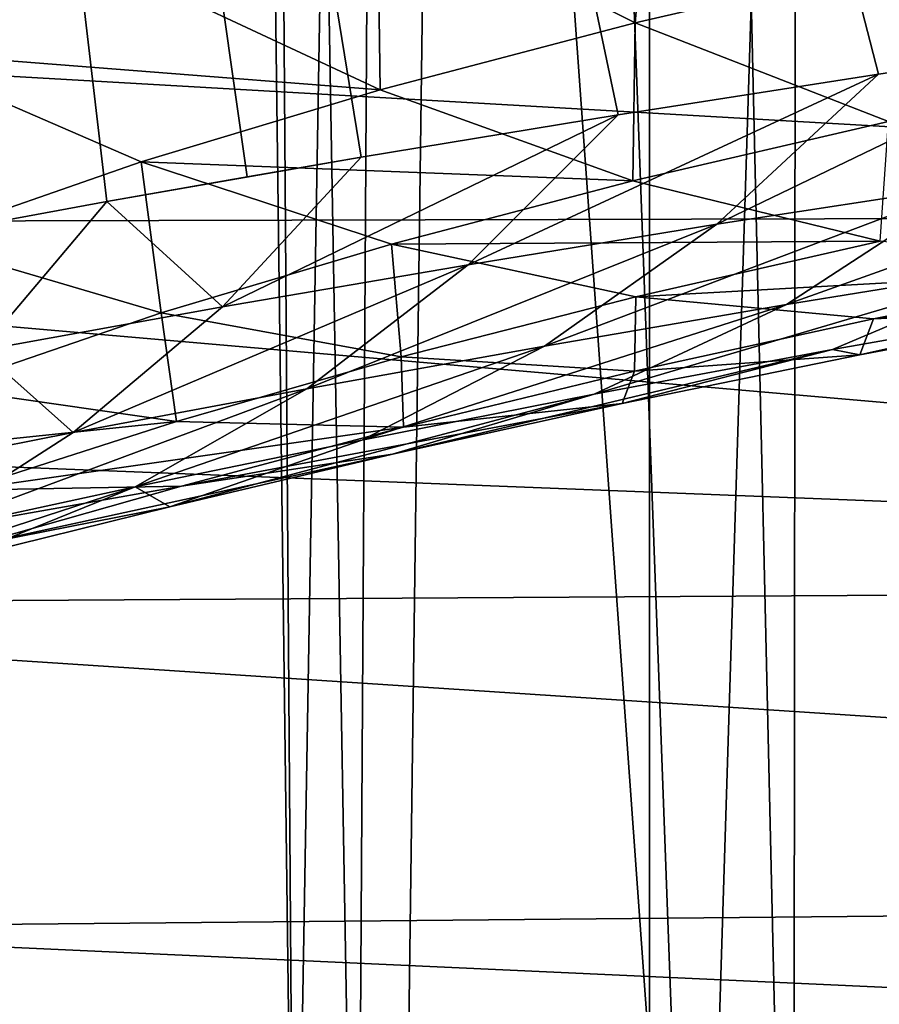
# Model space of a CAD drawing. Header units: millimetres. Extents: x -24 to 24, y 0 to 188.
# Tile 35 of 256: x -12.05 to -10.36, y 112.26 to 114.2. Entities that reach past the tile are written whole.
import ezdxf

# ---------------------------------------------------------------- set-up
doc = ezdxf.new("R2010")
doc.units = ezdxf.units.MM
doc.header["$LTSCALE"] = 58.620611
for name, color, linetype in [('12', 7, 'CONTINUOUS'), ('13', 7, 'CONTINUOUS'), ('147', 7, 'CONTINUOUS'), ('15', 7, 'CONTINUOUS'), ('161', 7, 'CONTINUOUS'), ('2', 7, 'CONTINUOUS')]:
    doc.layers.add(name, color=color, linetype=linetype)

msp = doc.modelspace()

# ---------------------------------------------------------------- linework, layer by layer
at = {"layer": '12', "color": 7, "linetype": 'CONTINUOUS'}
for points in [[(-12.3731, 113.7523, 33.3019), (-13.1992, 125.1156, 69.3419), (-11.8784, 113.8436, 33.5916), (-12.3731, 113.7523, 33.3019)], [(-11.8784, 113.8436, 33.5916), (-13.1992, 125.1156, 69.3419), (-11.6023, 113.8924, 33.7464), (-11.8784, 113.8436, 33.5916)], [(-11.6023, 113.8924, 33.7464), (-13.1992, 125.1156, 69.3419), (-11.3774, 113.9311, 33.869), (-11.6023, 113.8924, 33.7464)], [(-11.3774, 113.9311, 33.869), (-13.1992, 125.1156, 69.3419), (-10.871, 114.0146, 34.1339), (-11.3774, 113.9311, 33.869)], [(-10.871, 114.0146, 34.1339), (-13.1992, 125.1156, 69.3419), (-10.3585, 114.0942, 34.3865), (-10.871, 114.0146, 34.1339)], [(-10.3585, 114.0942, 34.3865), (-13.1992, 125.1156, 69.3419), (-9.934, 114.1566, 34.5844), (-10.3585, 114.0942, 34.3865)], [(-9.934, 114.1566, 34.5844), (-13.1992, 125.1156, 69.3419), (-9.8408, 114.1699, 34.6265), (-9.934, 114.1566, 34.5844)], [(-9.8408, 114.1699, 34.6265), (-13.1992, 125.1156, 69.3419), (-9.32, 114.2413, 34.8531), (-9.8408, 114.1699, 34.6265)]]:
    msp.add_3dface(points, dxfattribs=at)
at = {"layer": '13', "color": 7, "linetype": 'CONTINUOUS'}
for points in [[(-13.2, 136.6192, 107.4894), (-12.2793, 111.8361, 115.3035), (-11.65, 122.3313, 111.9944), (-13.2, 136.6192, 107.4894)], [(-12.2793, 111.8361, 115.3035), (-11.5087, 111.3237, 115.4651), (-11.65, 122.3313, 111.9944), (-12.2793, 111.8361, 115.3035)], [(-11.65, 122.3313, 111.9944), (-11.5087, 111.3237, 115.4651), (-11.579, 121.0884, 112.3863), (-11.65, 122.3313, 111.9944)], [(-11.579, 121.0884, 112.3863), (-11.5087, 111.3237, 115.4651), (-11.3626, 119.861, 112.7733), (-11.579, 121.0884, 112.3863)], [(-11.5087, 111.3237, 115.4651), (-10.7151, 110.8451, 115.6159), (-11.3626, 119.861, 112.7733), (-11.5087, 111.3237, 115.4651)], [(-11.3626, 119.861, 112.7733), (-10.7151, 110.8451, 115.6159), (-11.0037, 118.6643, 113.1506), (-11.3626, 119.861, 112.7733)], [(-11.0037, 118.6643, 113.1506), (-10.7151, 110.8451, 115.6159), (-10.5067, 117.5134, 113.5134), (-11.0037, 118.6643, 113.1506)], [(-10.7151, 110.8451, 115.6159), (-9.0664, 109.994, 115.8843), (-10.5067, 117.5134, 113.5134), (-10.7151, 110.8451, 115.6159)], [(-10.5067, 117.5134, 113.5134), (-9.0664, 109.994, 115.8843), (-9.8779, 116.4228, 113.8573), (-10.5067, 117.5134, 113.5134)]]:
    msp.add_3dface(points, dxfattribs=at)
at = {"layer": '147', "color": 7, "linetype": 'CONTINUOUS'}
for points in [[(-7.3157, 113.8169, 115.2032), (-14.6568, 114.2387, 115.0702), (-8.2827, 114.6503, 114.9404), (-7.3157, 113.8169, 115.2032)], [(-14.4009, 113.7996, 115.2087), (-14.6568, 114.2387, 115.0702), (-7.3157, 113.8169, 115.2032), (-14.4009, 113.7996, 115.2087)], [(-6.2571, 113.0916, 115.4319), (-14.4009, 113.7996, 115.2087), (-7.3157, 113.8169, 115.2032), (-6.2571, 113.0916, 115.4319)], [(-14.0822, 113.3996, 115.3348), (-14.4009, 113.7996, 115.2087), (-6.2571, 113.0916, 115.4319), (-14.0822, 113.3996, 115.3348)], [(-13.7077, 113.0472, 115.4459), (-14.0822, 113.3996, 115.3348), (-6.2571, 113.0916, 115.4319), (-13.7077, 113.0472, 115.4459)], [(-5.1203, 112.4837, 115.6236), (-13.7077, 113.0472, 115.4459), (-6.2571, 113.0916, 115.4319), (-5.1203, 112.4837, 115.6236)], [(-12.8935, 112.4112, 115.6464), (-13.7077, 113.0472, 115.4459), (-5.1203, 112.4837, 115.6236), (-12.8935, 112.4112, 115.6464)], [(-3.9193, 112.0006, 115.7759), (-12.8935, 112.4112, 115.6464), (-5.1203, 112.4837, 115.6236), (-3.9193, 112.0006, 115.7759)], [(-12.064, 111.8176, 115.8336), (-12.8935, 112.4112, 115.6464), (-3.9193, 112.0006, 115.7759), (-12.064, 111.8176, 115.8336)]]:
    msp.add_3dface(points, dxfattribs=at)
at = {"layer": '15', "color": 7, "linetype": 'CONTINUOUS'}
for points in [[(-11.3456, 114.4487, 26.6099), (-10.8379, 114.1956, 27.5858), (-10.8034, 114.5873, 26.9092), (-11.3456, 114.4487, 26.6099)], [(-10.8034, 114.5873, 26.9092), (-10.8379, 114.1956, 27.5858), (-10.2996, 114.3196, 27.8685), (-10.8034, 114.5873, 26.9092)], [(-11.8473, 114.3005, 26.3246), (-11.3401, 114.0639, 27.314), (-11.3456, 114.4487, 26.6099), (-11.8473, 114.3005, 26.3246)], [(-11.3456, 114.4487, 26.6099), (-11.3401, 114.0639, 27.314), (-10.8379, 114.1956, 27.5858), (-11.3456, 114.4487, 26.6099)], [(-12.825, 114.4097, 25.0684), (-12.3139, 114.1397, 26.0533), (-11.8473, 114.3005, 26.3246), (-12.825, 114.4097, 25.0684)], [(-10.8379, 114.1956, 27.5858), (-10.3388, 114.0014, 28.5756), (-10.2996, 114.3196, 27.8685), (-10.8379, 114.1956, 27.5858)], [(-11.8473, 114.3005, 26.3246), (-12.3139, 114.1397, 26.0533), (-11.3401, 114.0639, 27.314), (-11.8473, 114.3005, 26.3246)], [(-11.3401, 114.0639, 27.314), (-10.8422, 113.8845, 28.3167), (-10.8379, 114.1956, 27.5858), (-11.3401, 114.0639, 27.314)], [(-10.8379, 114.1956, 27.5858), (-10.8422, 113.8845, 28.3167), (-10.3388, 114.0014, 28.5756), (-10.8379, 114.1956, 27.5858)], [(-10.3585, 114.0942, 34.3865), (-9.934, 114.1566, 34.5844), (-10.6767, 113.7987, 33.3571), (-10.3585, 114.0942, 34.3865)], [(-10.6767, 113.7987, 33.3571), (-9.934, 114.1566, 34.5844), (-10.1798, 113.8753, 33.5938), (-10.6767, 113.7987, 33.3571)], [(-12.3139, 114.1397, 26.0533), (-12.2563, 113.7666, 26.8002), (-11.811, 113.922, 27.0534), (-12.3139, 114.1397, 26.0533)], [(-12.3139, 114.1397, 26.0533), (-11.811, 113.922, 27.0534), (-11.3401, 114.0639, 27.314), (-12.3139, 114.1397, 26.0533)], [(-10.871, 114.0146, 34.1339), (-10.3585, 114.0942, 34.3865), (-11.1669, 113.7189, 33.111), (-10.871, 114.0146, 34.1339)], [(-11.1669, 113.7189, 33.111), (-10.3585, 114.0942, 34.3865), (-10.6767, 113.7987, 33.3571), (-11.1669, 113.7189, 33.111)], [(-11.3401, 114.0639, 27.314), (-11.811, 113.922, 27.0534), (-10.8422, 113.8845, 28.3167), (-11.3401, 114.0639, 27.314)], [(-11.3774, 113.9311, 33.869), (-10.871, 114.0146, 34.1339), (-11.6504, 113.636, 32.8554), (-11.3774, 113.9311, 33.869)], [(-11.6504, 113.636, 32.8554), (-10.871, 114.0146, 34.1339), (-11.1669, 113.7189, 33.111), (-11.6504, 113.636, 32.8554)], [(-10.8422, 113.8845, 28.3167), (-10.3551, 113.7655, 29.3298), (-10.3388, 114.0014, 28.5756), (-10.8422, 113.8845, 28.3167)], [(-10.5393, 113.6402, 32.555), (-10.1798, 113.8753, 33.5938), (-9.6762, 113.9489, 33.8214), (-10.5393, 113.6402, 32.555)], [(-10.053, 113.7192, 32.7827), (-10.5393, 113.6402, 32.555), (-9.6762, 113.9489, 33.8214), (-10.053, 113.7192, 32.7827)], [(-12.2563, 113.7666, 26.8002), (-11.7712, 113.6239, 27.8201), (-11.811, 113.922, 27.0534), (-12.2563, 113.7666, 26.8002)], [(-11.8784, 113.8436, 33.5916), (-11.6023, 113.8924, 33.7464), (-11.3774, 113.9311, 33.869), (-11.8784, 113.8436, 33.5916)], [(-11.8784, 113.8436, 33.5916), (-11.3774, 113.9311, 33.869), (-11.6504, 113.636, 32.8554), (-11.8784, 113.8436, 33.5916)], [(-11.811, 113.922, 27.0534), (-11.7712, 113.6239, 27.8201), (-11.318, 113.7596, 28.066), (-11.811, 113.922, 27.0534)], [(-11.811, 113.922, 27.0534), (-11.318, 113.7596, 28.066), (-10.8422, 113.8845, 28.3167), (-11.811, 113.922, 27.0534)], [(-10.8422, 113.8845, 28.3167), (-11.318, 113.7596, 28.066), (-10.3551, 113.7655, 29.3298), (-10.8422, 113.8845, 28.3167)], [(-11.0164, 113.5586, 32.3217), (-10.6767, 113.7987, 33.3571), (-10.1798, 113.8753, 33.5938), (-11.0164, 113.5586, 32.3217)], [(-10.5393, 113.6402, 32.555), (-11.0164, 113.5586, 32.3217), (-10.1798, 113.8753, 33.5938), (-10.5393, 113.6402, 32.555)], [(-12.3731, 113.7523, 33.3019), (-11.8784, 113.8436, 33.5916), (-12.1268, 113.55, 32.5901), (-12.3731, 113.7523, 33.3019)], [(-12.1268, 113.55, 32.5901), (-11.8784, 113.8436, 33.5916), (-11.6504, 113.636, 32.8554), (-12.1268, 113.55, 32.5901)], [(-11.4848, 113.4745, 32.0825), (-11.1669, 113.7189, 33.111), (-10.6767, 113.7987, 33.3571), (-11.4848, 113.4745, 32.0825)], [(-11.0164, 113.5586, 32.3217), (-11.4848, 113.4745, 32.0825), (-10.6767, 113.7987, 33.3571), (-11.0164, 113.5586, 32.3217)], [(-12.2563, 113.7666, 26.8002), (-12.2023, 113.4765, 27.5815), (-11.7712, 113.6239, 27.8201), (-12.2563, 113.7666, 26.8002)], [(-11.7712, 113.6239, 27.8201), (-11.2984, 113.5372, 28.8491), (-11.318, 113.7596, 28.066), (-11.7712, 113.6239, 27.8201)], [(-11.318, 113.7596, 28.066), (-10.8365, 113.6556, 29.0883), (-10.3551, 113.7655, 29.3298), (-11.318, 113.7596, 28.066)], [(-11.318, 113.7596, 28.066), (-11.2984, 113.5372, 28.8491), (-10.8365, 113.6556, 29.0883), (-11.318, 113.7596, 28.066)], [(-10.3551, 113.7655, 29.3298), (-10.8365, 113.6556, 29.0883), (-9.8802, 113.7091, 30.3503), (-10.3551, 113.7655, 29.3298)], [(-11.9447, 113.388, 31.8369), (-11.6504, 113.636, 32.8554), (-11.1669, 113.7189, 33.111), (-11.9447, 113.388, 31.8369)], [(-11.4848, 113.4745, 32.0825), (-11.9447, 113.388, 31.8369), (-11.1669, 113.7189, 33.111), (-11.4848, 113.4745, 32.0825)], [(-10.9184, 113.4638, 31.5125), (-10.5393, 113.6402, 32.555), (-10.053, 113.7192, 32.7827), (-10.9184, 113.4638, 31.5125)], [(-10.4489, 113.5518, 31.7401), (-10.9184, 113.4638, 31.5125), (-10.053, 113.7192, 32.7827), (-10.4489, 113.5518, 31.7401)], [(-10.8365, 113.6556, 29.0883), (-10.3681, 113.6123, 30.1177), (-9.8802, 113.7091, 30.3503), (-10.8365, 113.6556, 29.0883)], [(-10.4489, 113.5518, 31.7401), (-10.053, 113.7192, 32.7827), (-9.9678, 113.6363, 31.9652), (-10.4489, 113.5518, 31.7401)], [(-10.3681, 113.6123, 30.1177), (-9.914, 113.6321, 31.1512), (-9.419, 113.7177, 31.3752), (-10.3681, 113.6123, 30.1177)], [(-9.8802, 113.7091, 30.3503), (-10.3681, 113.6123, 30.1177), (-9.419, 113.7177, 31.3752), (-9.8802, 113.7091, 30.3503)], [(-11.2984, 113.5372, 28.8491), (-10.8393, 113.5089, 29.8848), (-10.8365, 113.6556, 29.0883), (-11.2984, 113.5372, 28.8491)], [(-10.8365, 113.6556, 29.0883), (-10.8393, 113.5089, 29.8848), (-10.3681, 113.6123, 30.1177), (-10.8365, 113.6556, 29.0883)], [(-12.2023, 113.4765, 27.5815), (-11.741, 113.4097, 28.6143), (-11.7712, 113.6239, 27.8201), (-12.2023, 113.4765, 27.5815)], [(-11.9447, 113.388, 31.8369), (-12.1268, 113.55, 32.5901), (-11.6504, 113.636, 32.8554), (-11.9447, 113.388, 31.8369)], [(-11.7712, 113.6239, 27.8201), (-11.741, 113.4097, 28.6143), (-11.2984, 113.5372, 28.8491), (-11.7712, 113.6239, 27.8201)], [(-11.376, 113.3733, 31.2829), (-11.0164, 113.5586, 32.3217), (-10.5393, 113.6402, 32.555), (-11.376, 113.3733, 31.2829)], [(-10.9184, 113.4638, 31.5125), (-11.376, 113.3733, 31.2829), (-10.5393, 113.6402, 32.555), (-10.9184, 113.4638, 31.5125)], [(-10.3953, 113.5413, 30.9244), (-10.4489, 113.5518, 31.7401), (-9.9678, 113.6363, 31.9652), (-10.3953, 113.5413, 30.9244)], [(-10.3953, 113.5413, 30.9244), (-9.9678, 113.6363, 31.9652), (-9.914, 113.6321, 31.1512), (-10.3953, 113.5413, 30.9244)], [(-10.3681, 113.6123, 30.1177), (-10.3953, 113.5413, 30.9244), (-9.914, 113.6321, 31.1512), (-10.3681, 113.6123, 30.1177)], [(-10.8393, 113.5089, 29.8848), (-10.3953, 113.5413, 30.9244), (-10.3681, 113.6123, 30.1177), (-10.8393, 113.5089, 29.8848)], [(-12.3963, 113.2988, 31.584), (-12.1268, 113.55, 32.5901), (-11.9447, 113.388, 31.8369), (-12.3963, 113.2988, 31.584)], [(-11.8227, 113.2808, 31.0508), (-11.4848, 113.4745, 32.0825), (-11.0164, 113.5586, 32.3217), (-11.8227, 113.2808, 31.0508)], [(-11.376, 113.3733, 31.2829), (-11.8227, 113.2808, 31.0508), (-11.0164, 113.5586, 32.3217), (-11.376, 113.3733, 31.2829)], [(-11.3161, 113.3452, 30.4689), (-10.9184, 113.4638, 31.5125), (-10.4489, 113.5518, 31.7401), (-11.3161, 113.3452, 30.4689)], [(-10.863, 113.4454, 30.6962), (-11.3161, 113.3452, 30.4689), (-10.4489, 113.5518, 31.7401), (-10.863, 113.4454, 30.6962)], [(-10.863, 113.4454, 30.6962), (-10.4489, 113.5518, 31.7401), (-10.3953, 113.5413, 30.9244), (-10.863, 113.4454, 30.6962)], [(-11.741, 113.4097, 28.6143), (-11.2941, 113.3986, 29.6534), (-11.2984, 113.5372, 28.8491), (-11.741, 113.4097, 28.6143)], [(-11.2984, 113.5372, 28.8491), (-11.2941, 113.3986, 29.6534), (-10.8393, 113.5089, 29.8848), (-11.2984, 113.5372, 28.8491)], [(-10.8393, 113.5089, 29.8848), (-10.863, 113.4454, 30.6962), (-10.3953, 113.5413, 30.9244), (-10.8393, 113.5089, 29.8848)], [(-11.2941, 113.3986, 29.6534), (-10.863, 113.4454, 30.6962), (-10.8393, 113.5089, 29.8848), (-11.2941, 113.3986, 29.6534)], [(-12.2023, 113.4765, 27.5815), (-12.6096, 113.3194, 27.3541), (-11.741, 113.4097, 28.6143), (-12.2023, 113.4765, 27.5815)], [(-12.2591, 113.1863, 30.8154), (-11.9447, 113.388, 31.8369), (-11.4848, 113.4745, 32.0825), (-12.2591, 113.1863, 30.8154)], [(-11.8227, 113.2808, 31.0508), (-12.2591, 113.1863, 30.8154), (-11.4848, 113.4745, 32.0825), (-11.8227, 113.2808, 31.0508)], [(-11.7547, 113.242, 30.243), (-11.376, 113.3733, 31.2829), (-10.9184, 113.4638, 31.5125), (-11.7547, 113.242, 30.243)], [(-11.3161, 113.3452, 30.4689), (-11.7547, 113.242, 30.243), (-10.9184, 113.4638, 31.5125), (-11.3161, 113.3452, 30.4689)], [(-11.7314, 113.2827, 29.4263), (-11.3161, 113.3452, 30.4689), (-10.863, 113.4454, 30.6962), (-11.7314, 113.2827, 29.4263)], [(-11.2941, 113.3986, 29.6534), (-11.7314, 113.2827, 29.4263), (-10.863, 113.4454, 30.6962), (-11.2941, 113.3986, 29.6534)], [(-12.6096, 113.3194, 27.3541), (-12.1631, 113.2748, 28.3873), (-11.741, 113.4097, 28.6143), (-12.6096, 113.3194, 27.3541)], [(-11.741, 113.4097, 28.6143), (-12.1631, 113.2748, 28.3873), (-11.2941, 113.3986, 29.6534), (-11.741, 113.4097, 28.6143)], [(-12.1631, 113.2748, 28.3873), (-11.7314, 113.2827, 29.4263), (-11.2941, 113.3986, 29.6534), (-12.1631, 113.2748, 28.3873)], [(-12.2591, 113.1863, 30.8154), (-12.3963, 113.2988, 31.584), (-11.9447, 113.388, 31.8369), (-12.2591, 113.1863, 30.8154)], [(-11.7547, 113.242, 30.243), (-11.8227, 113.2808, 31.0508), (-11.376, 113.3733, 31.2829), (-11.7547, 113.242, 30.243)], [(-12.1513, 113.1632, 29.2042), (-11.7547, 113.242, 30.243), (-11.3161, 113.3452, 30.4689), (-12.1513, 113.1632, 29.2042)], [(-11.7314, 113.2827, 29.4263), (-12.1513, 113.1632, 29.2042), (-11.3161, 113.3452, 30.4689), (-11.7314, 113.2827, 29.4263)], [(-12.5928, 113.0301, 29.793), (-12.2591, 113.1863, 30.8154), (-11.8227, 113.2808, 31.0508), (-12.5928, 113.0301, 29.793)], [(-12.1798, 113.1369, 30.0181), (-12.5928, 113.0301, 29.793), (-11.8227, 113.2808, 31.0508), (-12.1798, 113.1369, 30.0181)], [(-12.5647, 113.1352, 28.1687), (-12.1513, 113.1632, 29.2042), (-11.7314, 113.2827, 29.4263), (-12.5647, 113.1352, 28.1687)], [(-12.1631, 113.2748, 28.3873), (-12.5647, 113.1352, 28.1687), (-11.7314, 113.2827, 29.4263), (-12.1631, 113.2748, 28.3873)], [(-12.1798, 113.1369, 30.0181), (-11.8227, 113.2808, 31.0508), (-11.7547, 113.242, 30.243), (-12.1798, 113.1369, 30.0181)], [(-12.1513, 113.1632, 29.2042), (-12.1798, 113.1369, 30.0181), (-11.7547, 113.242, 30.243), (-12.1513, 113.1632, 29.2042)]]:
    msp.add_3dface(points, dxfattribs=at)
at = {"layer": '161', "color": 7, "linetype": 'CONTINUOUS'}
for points in [[(-12.6133, 141.2139, 208.9661), (-12.2384, 111.6751, 116.1931), (-11.906, 140.5903, 208.6794), (-12.6133, 141.2139, 208.9661)], [(-12.2384, 111.6751, 116.1931), (-11.3861, 111.118, 116.3687), (-11.906, 140.5903, 208.6794), (-12.2384, 111.6751, 116.1931)], [(-11.906, 140.5903, 208.6794), (-11.3861, 111.118, 116.3687), (-11.2006, 140.014, 208.4145), (-11.906, 140.5903, 208.6794)], [(-11.3861, 111.118, 116.3687), (-10.5259, 110.6064, 116.5301), (-11.2006, 140.014, 208.4145), (-11.3861, 111.118, 116.3687)], [(-11.2006, 140.014, 208.4145), (-10.5259, 110.6064, 116.5301), (-10.4987, 139.4836, 208.1706), (-11.2006, 140.014, 208.4145)], [(-10.5259, 110.6064, 116.5301), (-9.6618, 110.1407, 116.6769), (-10.4987, 139.4836, 208.1706), (-10.5259, 110.6064, 116.5301)], [(-10.4987, 139.4836, 208.1706), (-9.6618, 110.1407, 116.6769), (-9.8016, 138.9973, 207.9467), (-10.4987, 139.4836, 208.1706)]]:
    msp.add_3dface(points, dxfattribs=at)
at = {"layer": '2', "color": 7, "linetype": 'CONTINUOUS'}
for points in [[(-12.766, 148, -20.6178), (-10.8092, 148, -21.7077), (-12.766, 0.5, -20.6178), (-12.766, 148, -20.6178)], [(-12.766, 0.5, -20.6178), (-10.8092, 148, -21.7077), (-10.8092, 0.5, -21.7077), (-12.766, 0.5, -20.6178)], [(-10.8092, 148, -21.7077), (-8.7601, 148, -22.6125), (-10.8092, 0.5, -21.7077), (-10.8092, 148, -21.7077)], [(-10.8092, 0.5, -21.7077), (-8.7601, 148, -22.6125), (-8.7601, 0.5, -22.6125), (-10.8092, 0.5, -21.7077)]]:
    msp.add_3dface(points, dxfattribs=at)

doc.saveas('drawing.dxf')
